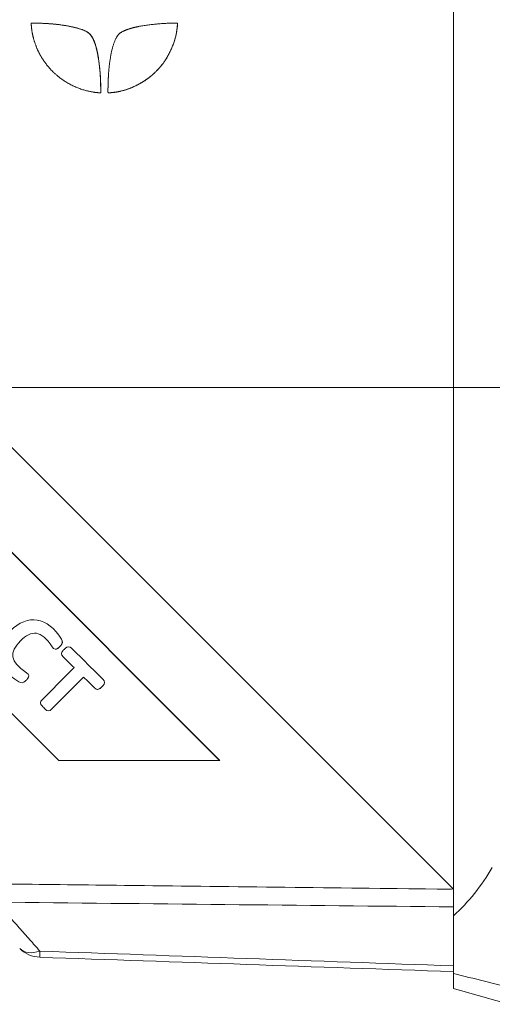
# Model space of a CAD drawing. Header units: millimetres. Extents: x 4 to 837, y 5 to 589.
# Tile 70 of 164: x 404 to 420, y 266 to 299. Entities that reach past the tile are written whole.
import ezdxf

# ---------------------------------------------------------------- set-up
doc = ezdxf.new("R2010")
doc.units = ezdxf.units.MM
doc.layers.add('1', color=7, linetype='Continuous', true_color=0xffffff)
doc.styles.add('ideas_simplex', font='simplex.shx')
doc.dimstyles.get("Standard").update_dxf_attribs({"dimtxt": 0.18, "dimasz": 0.18, "dimexe": 0.18, "dimexo": 0.0625, "dimgap": 0.09, "dimtad": 0, "dimtih": 1, "dimtoh": 1, "dimdec": 4, "dimzin": 0, "dimdsep": 46, "dimtxsty": 'Standard', "dimcen": 0.09, "dimadec": 0, "dimazin": 0, "dimtfac": 1, "dimtdec": 4, "dimtofl": 0, "dimtmove": 0, "dimatfit": 3, "dimfxl": 1, "dimtolj": 1, "dimtzin": 0, "dimarcsym": 0})

# ---------------------------------------------------------------- blocks, each defined once
blk = doc.blocks.new('_U6')
at = {"layer": '1', "color": 152, "lineweight": 13}
for p, q in [((476.195031, 335.359267), (360.13418, 335.359267)), ((476.195031, 286.359267), (360.13418, 286.359267))]:
    blk.add_line(p, q, dxfattribs=at)
at = {"layer": '1', "color": 27, "lineweight": 13}
blk.add_line((362.13418, 335.359267), (362.13418, 286.359267), dxfattribs=at)
at = {"layer": '1', "color": 87, "lineweight": 25}
for p, q in [((360.63418, 319.446767), (355.00918, 319.446767)), ((355.00918, 319.446767), (355.00918, 317.946767)), ((360.63418, 317.946767), (360.63418, 319.446767)), ((355.00918, 303.771767), (355.00918, 302.271767)), ((360.63418, 302.271767), (360.63418, 303.771767)), ((355.00918, 302.271767), (360.63418, 302.271767))]:
    blk.add_line(p, q, dxfattribs=at)
at = {"layer": '1', "color": 27, "lineweight": 18}
for points in [[(362.13418, 335.359267), (362.663161, 332.359269), (361.605199, 332.359265)], [(362.13418, 286.359267), (361.605199, 289.359265), (362.663161, 289.359269)]]:
    blk.add_solid(points, dxfattribs=at)
at = {"layer": '1', "color": 87, "linetype": 'Continuous', "lineweight": 25, "char_height": 3, "attachment_point": 7, "rotation": 90, "line_spacing_factor": 1.204819, "style": 'ideas_simplex'}
for s, insert in [('\\W1.2876;1.929', (360.48068, 303.719267)), ('\\W1.1932;49', (353.16818, 308.174267))]:
    blk.add_mtext(s, dxfattribs=dict(at, insert=insert))

msp = doc.modelspace()

# ---------------------------------------------------------------- linework, layer by layer
at = {"layer": '1', "color": 9, "linetype": 'Continuous', "lineweight": 18}
for p, q in [((418.395, 268.726), (418.395, 352.993)), ((418.395, 266.797), (418.395, 268.726))]:
    msp.add_line(p, q, dxfattribs=at)
at = {"layer": '1', "color": 18, "linetype": 'Continuous', "lineweight": 18}
for p, q in [((418.392, 269.61), (387.91, 300.11)), ((418.395, 269.61), (387.914, 300.11)), ((403.401, 269.793), (418.392, 269.61)), ((418.395, 269.61), (418.392, 269.61))]:
    msp.add_line(p, q, dxfattribs=at)
at = {"layer": '1', "color": 7, "linetype": 'Continuous', "lineweight": 18}
for p, q in [((409.191, 298.529), (409.191, 298.526)), ((410.596, 273.91), (392.954, 291.564)), ((410.593, 273.91), (392.951, 291.562)), ((390.55, 288.591), (405.222, 273.91)), ((405.222, 273.91), (410.593, 273.91)), ((410.593, 273.91), (410.596, 273.91))]:
    msp.add_line(p, q, dxfattribs=at)
at = {"layer": '1', "color": 5, "linetype": 'Continuous', "lineweight": 18}
for p, q in [((404.382, 278.605), (404.377, 278.605)), ((405.118, 277.626), (405.122, 277.626)), ((405.553, 277.708), (405.549, 277.708)), ((403.991, 276.504), (403.995, 276.504)), ((406.52, 276.283), (406.525, 276.283)), ((404.882, 275.567), (404.886, 275.567))]:
    msp.add_line(p, q, dxfattribs=at)
at = {"layer": '1', "color": 5, "linetype": 'Continuous', "lineweight": 13}
for p, q in [((405.319, 277.954), (405.316, 277.954)), ((406.701, 276.411), (406.705, 276.411))]:
    msp.add_line(p, q, dxfattribs=at)
at = {"layer": '1', "color": 252, "linetype": 'Continuous', "lineweight": 18}
msp.add_arc((404.628, 268.341), 1, 225, 268, dxfattribs=at)
at = {"layer": '1', "color": 9, "linetype": 'Continuous', "lineweight": 18}
msp.add_ellipse((414.646, 274.359), major_axis=(0, -7.136), ratio=0.855901, start_param=0.660804, end_param=0.971706, dxfattribs=at)
at = {"layer": '1', "color": 252, "linetype": 'Continuous', "lineweight": 13}
for major_axis, ratio, start_param, end_param in [((-0.707, -0.707), 0.663424, 0, 0.943903), ((-0.035, -0.999), 0.011787, 5.63215, 6.283185)]:
    msp.add_ellipse((404.628, 268.341), major_axis=major_axis, ratio=ratio, start_param=start_param, end_param=end_param, dxfattribs=at)
at = {"layer": '1', "color": 7, "linetype": 'Continuous', "lineweight": 18}
for points, degree in [([(406.603, 296.197), (406.593, 296.198), (406.567, 296.2), (406.499, 296.205), (406.348, 296.22), (406.054, 296.286), (405.731, 296.404), (405.421, 296.574), (405.197, 296.744), (405.025, 296.9), (404.876, 297.058), (404.753, 297.22), (404.599, 297.456), (404.496, 297.664), (404.418, 297.888), (404.355, 298.098), (404.32, 298.291), (404.305, 298.477), (404.304, 298.511), (404.303, 298.529), (404.347, 298.529), (404.402, 298.528), (404.626, 298.523), (405.082, 298.501), (405.576, 298.431), (405.938, 298.336), (406.147, 298.261), (406.271, 298.158), (406.303, 298.11), (406.396, 297.97), (406.491, 297.694), (406.567, 297.256), (406.611, 296.833), (406.622, 296.502), (406.624, 296.296), (406.624, 296.25), (406.624, 296.217), (406.624, 296.196), (406.624, 296.196), (406.624, 296.196), (406.624, 296.196), (406.624, 296.196), (406.613, 296.197), (406.603, 296.197)], 5), ([(409.188, 298.526), (409.188, 298.524), (409.188, 298.52), (409.187, 298.51), (409.186, 298.484), (409.183, 298.447), (409.164, 298.247), (409.11, 297.975), (408.994, 297.669), (408.847, 297.377), (408.69, 297.148), (408.511, 296.948), (408.324, 296.766), (408.104, 296.598), (407.756, 296.401), (407.457, 296.29), (407.226, 296.236), (407.054, 296.21), (406.956, 296.202), (406.881, 296.197), (406.866, 296.196), (406.866, 296.234), (406.866, 296.309), (406.868, 296.453), (406.875, 296.673), (406.89, 296.926), (406.915, 297.173), (406.95, 297.422), (407.022, 297.769), (407.116, 298.002), (407.188, 298.11), (407.219, 298.158), (407.303, 298.228), (407.552, 298.343), (407.914, 298.431), (408.375, 298.49), (408.741, 298.517), (408.975, 298.526), (409.094, 298.528), (409.148, 298.529), (409.175, 298.529), (409.188, 298.529), (409.188, 298.529), (409.188, 298.529), (409.188, 298.529), (409.188, 298.529), (409.188, 298.527), (409.188, 298.526)], 6)]:
    msp.add_open_spline(points, degree=degree, dxfattribs=at)
for points, degree, knots in [([(404.367, 298.529), (404.377, 298.529), (404.405, 298.528), (404.47, 298.527), (404.649, 298.522), (405.085, 298.501), (405.579, 298.431), (405.941, 298.336), (406.15, 298.261), (406.274, 298.158), (406.306, 298.11), (406.399, 297.97), (406.494, 297.694), (406.57, 297.256), (406.614, 296.833), (406.625, 296.502), (406.627, 296.296), (406.627, 296.25), (406.627, 296.217), (406.627, 296.196), (406.627, 296.196), (406.627, 296.196), (406.627, 296.196), (406.627, 296.196), (406.616, 296.197), (406.606, 296.197)], 5, [0, 0, 0, 0, 0, 0, 0.037606, 0.085726, 0.133846, 0.181965, 0.230085, 0.278205, 0.326324, 0.374444, 0.422564, 0.470683, 0.518803, 0.566923, 0.615043, 0.663162, 0.711282, 0.759402, 0.807521, 0.855641, 0.903761, 0.95188, 1, 1, 1, 1, 1, 1]), ([(409.191, 298.526), (409.191, 298.524), (409.191, 298.52), (409.19, 298.51), (409.189, 298.484), (409.186, 298.447), (409.167, 298.247), (409.113, 297.975), (408.997, 297.669), (408.85, 297.377), (408.693, 297.148), (408.514, 296.948), (408.327, 296.766), (408.107, 296.598), (407.759, 296.401), (407.46, 296.29), (407.229, 296.236), (407.07, 296.212), (406.99, 296.204), (406.941, 296.201), (406.915, 296.199), (406.902, 296.199), (406.898, 296.199)], 6, [0, 0, 0, 0, 0, 0, 0, 0.060445, 0.120889, 0.181334, 0.241779, 0.302223, 0.362668, 0.423113, 0.483557, 0.544002, 0.604446, 0.664891, 0.725336, 0.78578, 0.846225, 0.90667, 0.967114, 1, 1, 1, 1, 1, 1, 1])]:
    msp.add_open_spline(points, degree=degree, knots=knots, dxfattribs=at)
at = {"layer": '1', "color": 5, "linetype": 'Continuous', "lineweight": 18}
for points, knots in [([(403.887, 276.537), (403.142, 276.988), (403.035, 277.656), (404.186, 278.815), (404.859, 278.709), (405.316, 277.954)], [0, 0, 0, 0, 0.498009, 0.498009, 1, 1, 1, 1]), ([(405.316, 277.954), (405.361, 277.879), (405.349, 277.81), (405.289, 277.749), (405.264, 277.724), (405.239, 277.699), (405.214, 277.674), (405.141, 277.601), (405.065, 277.613), (405.006, 277.703), (404.632, 278.266), (404.321, 278.279), (403.569, 277.522), (403.585, 277.211), (404.15, 276.84), (404.24, 276.781), (404.253, 276.706), (404.181, 276.633), (404.156, 276.607), (404.13, 276.582), (404.106, 276.557), (404.045, 276.496), (403.972, 276.486), (403.887, 276.537)], [0, 0, 0, 0, 0.058732, 0.058732, 0.058732, 0.086494, 0.086494, 0.086494, 0.151998, 0.151998, 0.151998, 0.498094, 0.498094, 0.844051, 0.844051, 0.844051, 0.909595, 0.909595, 0.909595, 0.937357, 0.937357, 0.937357, 1, 1, 1, 1]), ([(405.319, 277.954), (405.364, 277.879), (405.352, 277.81), (405.292, 277.749), (405.267, 277.724), (405.242, 277.699), (405.217, 277.674), (405.184, 277.641), (405.151, 277.625), (405.119, 277.626)], [0, 0, 0, 0, 0.506518, 0.506518, 0.506518, 0.74594, 0.74594, 0.74594, 1, 1, 1, 1]), ([(405.733, 277.012), (405.612, 277.133), (405.49, 277.253), (405.369, 277.374), (405.303, 277.44), (405.303, 277.514), (405.368, 277.58), (405.394, 277.606), (405.42, 277.632), (405.445, 277.658), (405.512, 277.724), (405.586, 277.725), (405.652, 277.659), (406.002, 277.311), (406.351, 276.964), (406.701, 276.617), (406.767, 276.551), (406.767, 276.477), (406.701, 276.411)], [0, 0, 0, 0, 0.182671, 0.182671, 0.182671, 0.266478, 0.266478, 0.266478, 0.305409, 0.305409, 0.305409, 0.389366, 0.389366, 0.389366, 0.916165, 0.916165, 0.916165, 1, 1, 1, 1]), ([(406.054, 276.694), (405.698, 276.335), (405.342, 275.976), (404.986, 275.618), (404.92, 275.551), (404.846, 275.55), (404.779, 275.616), (404.742, 275.654), (404.704, 275.692), (404.666, 275.729), (404.599, 275.796), (404.599, 275.87), (404.665, 275.936), (405.021, 276.295), (405.377, 276.654), (405.733, 277.012)], [0, 0, 0, 0, 0.413825, 0.413825, 0.413825, 0.478125, 0.478125, 0.478125, 0.521836, 0.521836, 0.521836, 0.586136, 0.586136, 0.586136, 1, 1, 1, 1]), ([(406.701, 276.411), (406.675, 276.385), (406.65, 276.359), (406.624, 276.333), (406.558, 276.267), (406.484, 276.266), (406.418, 276.332), (406.296, 276.453), (406.175, 276.573), (406.054, 276.694)], [0, 0, 0, 0, 0.127562, 0.127562, 0.127562, 0.401794, 0.401794, 0.401794, 1, 1, 1, 1]), ([(406.705, 276.411), (406.679, 276.385), (406.653, 276.359), (406.628, 276.333), (406.596, 276.301), (406.562, 276.284), (406.528, 276.283)], [0, 0, 0, 0, 0.48968, 0.48968, 0.48968, 1, 1, 1, 1])]:
    msp.add_open_spline(points, degree=3, knots=knots, dxfattribs=at)
at = {"layer": '1', "color": 252, "linetype": 'Continuous', "lineweight": 13}
for points in [[(403.146, 269.787), (408.206, 269.727), (413.266, 269.669), (418.325, 269.611)], [(418.395, 269.021), (413.312, 269.073), (408.229, 269.126), (403.146, 269.179)], [(404.593, 267.546), (409.194, 267.381), (413.794, 267.216), (418.395, 267.052)]]:
    msp.add_open_spline(points, degree=3, dxfattribs=at)
msp.add_open_spline([(403.146, 269.179), (403.277, 269.032), (403.406, 268.886), (403.658, 268.602), (403.781, 268.462), (404.023, 268.189), (404.141, 268.056), (404.372, 267.795), (404.484, 267.668), (404.593, 267.546)], degree=3, knots=[0, 0, 0, 0, 0.25, 0.25, 0.5, 0.5, 0.75, 0.75, 1, 1, 1, 1], dxfattribs=at)
at = {"layer": '1', "color": 252, "linetype": 'Continuous', "lineweight": 18}
msp.add_open_spline([(418.395, 266.859), (413.794, 267.02), (409.194, 267.181), (404.593, 267.341)], degree=3, dxfattribs=at)
at = {"layer": '1', "color": 9, "linetype": 'Continuous', "lineweight": 18}
msp.add_open_spline([(418.395, 266.293), (418.395, 266.293), (418.395, 266.302), (418.395, 266.333), (418.395, 266.345), (418.395, 266.368), (418.395, 266.377), (418.395, 266.395), (418.395, 266.405), (418.395, 266.457), (418.395, 266.51), (418.395, 266.604), (418.395, 266.639), (418.395, 266.695), (418.395, 266.714), (418.395, 266.755), (418.395, 266.775), (418.395, 266.797)], degree=3, knots=[0, 0, 0, 0, 0.25, 0.25, 0.375, 0.375, 0.4375, 0.4375, 0.5, 0.5, 0.75, 0.75, 0.875, 0.875, 0.9375, 0.9375, 1, 1, 1, 1], dxfattribs=at)
at = {"layer": '1', "color": 9, "linetype": 'Continuous', "lineweight": 13}
msp.add_open_spline([(418.395, 266.797), (418.74, 266.712), (419.085, 266.626), (419.778, 266.453), (420.125, 266.365), (420.473, 266.277)], degree=3, knots=[0, 0, 0, 0, 0.5, 0.5, 1, 1, 1, 1], dxfattribs=at)
at = {"layer": '1', "color": 9, "linetype": 'Continuous', "lineweight": 18}
msp.add_open_spline([(420.28, 265.769), (419.65, 265.944), (419.021, 266.119), (418.395, 266.293)], degree=3, dxfattribs=at)

# ---------------------------------------------------------------- dimensions: what is measured, and where the dimension line sits
at = {"layer": '1', "color": 87, "linetype": 'Continuous', "lineweight": 25}
dim = msp.add_linear_dim(base=(362.134, 286.359), p1=(478.695, 335.359), p2=(478.695, 286.359), angle=90, text='<>\\P[\\C87;{\\H1.00x;\\Fsimplex.shx;1.929\\Fsimplex.shx;}\\C87; ]', dimstyle='Standard', override={"dimtxt": 3, "dimasz": 3, "dimexe": 2, "dimexo": 2.5, "dimgap": 1.5, "dimtad": 1, "dimtih": 0, "dimtoh": 0, "dimdec": 2, "dimlfac": 1, "dimzin": 8, "dimdsep": 44, "dimlunit": 2, "dimtxsty": 'ideas_simplex', "dimsah": 1, "dimse1": 0, "dimse2": 0, "dimsd1": 0, "dimsd2": 0, "dimclrd": 27, "dimclre": 152, "dimclrt": 87, "dimtol": 0, "dimtm": -0.1, "dimtfac": 0.5, "dimtdec": 2, "dimtofl": 1, "dimtmove": 0, "dimtzin": 8, "dimlwd": 13, "dimlwe": 13}, dxfattribs=at)
dim.commit()
dim.dimension.update_dxf_attribs({"geometry": '_U6', "text_midpoint": (362.134, 310.859), "dimtype": 160})

doc.saveas('drawing.dxf')
